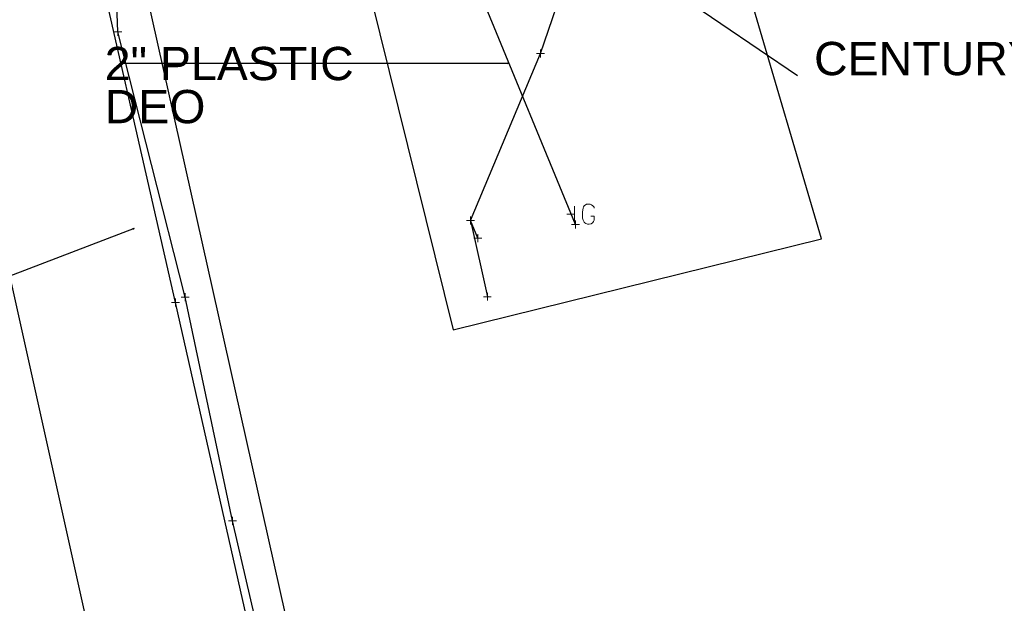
# Model space of a CAD drawing. Header units: feet. Extents: x 2474969 to 2485206, y 498780 to 500682.
# Tile 18 of 69: x 2477749 to 2477873, y 499884 to 499957. Entities that reach past the tile are written whole.
import ezdxf

# ---------------------------------------------------------------- set-up
doc = ezdxf.new("R2010")
doc.units = ezdxf.units.FT
doc.header["$MEASUREMENT"] = 0
doc.layers.add('SV_X_Shot_Marker (Construction)', color=2, linetype='Continuous', lineweight=0, transparency=0.5)
for name, color, linetype in [('TX_X_10', 7, 'Continuous'), ('UT_X_Gas', 190, 'gasex'), ('UT_X_Gas_Cells', 190, 'Continuous'), ('UT_X_Telecom', 30, 'teleex')]:
    doc.layers.add(name, color=color, linetype=linetype)
doc.styles.get("Standard").update_dxf_attribs({"font": 'arial.ttf'})
doc.styles.add('Standard-Linetype-Ex', font='font30.shx')
doc.styles.add('Style-Arial', font='arial.ttf')
doc.linetypes.add('gasex', pattern='A,0.2,-0.1,0.2,-0.1,0.2,-0.1,0.2,-0.1,["G",Standard-Linetype-Ex,S=0.14,R=0,X=0,Y=-0.05],-0.25', length=1.45)
doc.linetypes.add('teleex', pattern='A,0.2,-0.1,0.2,-0.1,0.2,-0.1,0.2,-0.1,["T",Standard-Linetype-Ex,S=0.14,R=0,X=0,Y=-0.05],-0.2', length=1.4)
doc.dimstyles.get("Standard").update_dxf_attribs({"dimtxt": 0.18, "dimasz": 0.18, "dimexe": 0.18, "dimexo": 0.0625, "dimgap": 0.09, "dimtad": 0, "dimtih": 1, "dimtoh": 1, "dimdec": 4, "dimzin": 0, "dimdsep": 46, "dimtxsty": 'Standard', "dimcen": 0.09, "dimadec": 0, "dimazin": 0, "dimtfac": 1, "dimtdec": 4, "dimtofl": 0, "dimtmove": 0, "dimatfit": 3, "dimfxl": 1, "dimtolj": 1, "dimtzin": 0, "dimarcsym": 0})

# ---------------------------------------------------------------- blocks, each defined once
blk = doc.blocks.new('SVPT_891')
at = {"layer": 'SV_X_Shot_Marker (Construction)', "transparency": 33554495}
for p, q in [((-0.025, 0), (0.025, 0)), ((0, 0.025), (0, -0.025))]:
    blk.add_line(p, q, dxfattribs=at)
blk.add_point((0, 0), dxfattribs=at)
blk = doc.blocks.new('SVPT_892')
at = {"layer": 'SV_X_Shot_Marker (Construction)', "transparency": 33554495}
for p, q in [((-0.025, 0), (0.025, 0)), ((0, 0.025), (0, -0.025))]:
    blk.add_line(p, q, dxfattribs=at)
blk.add_point((0, 0), dxfattribs=at)
blk = doc.blocks.new('SVPT_893')
at = {"layer": 'SV_X_Shot_Marker (Construction)', "transparency": 33554495}
for p, q in [((-0.025, 0), (0.025, 0)), ((0, 0.025), (0, -0.025))]:
    blk.add_line(p, q, dxfattribs=at)
blk.add_point((0, 0), dxfattribs=at)
blk = doc.blocks.new('SVPT_894')
at = {"layer": 'SV_X_Shot_Marker (Construction)', "transparency": 33554495}
for p, q in [((-0.025, 0), (0.025, 0)), ((0, 0.025), (0, -0.025))]:
    blk.add_line(p, q, dxfattribs=at)
blk.add_point((0, 0), dxfattribs=at)
blk = doc.blocks.new('SVPT_895')
at = {"layer": 'SV_X_Shot_Marker (Construction)', "transparency": 33554495}
for p, q in [((-0.025, 0), (0.025, 0)), ((0, 0.025), (0, -0.025))]:
    blk.add_line(p, q, dxfattribs=at)
blk.add_point((0, 0), dxfattribs=at)
blk = doc.blocks.new('GMRK_4')
at = {"layer": 'UT_X_Gas_Cells', "color": 34, "linetype": 'Continuous', "lineweight": 0}
for p, q in [((0, 0), (-0.0476, 0)), ((0, -0.05), (0, 0.05))]:
    blk.add_line(p, q, dxfattribs=at)
at = {"layer": 'UT_X_Gas_Cells', "color": 34, "linetype": 'Continuous', "lineweight": 0, "flags": 128}
blk.add_lwpolyline([(0.1238, 0.0378), (0.1228, 0.0427), (0.1199, 0.0476), (0.115, 0.0526), (0.1081, 0.0585), (0.1032, 0.0604), (0.0992, 0.0614), (0.0933, 0.0624), (0.0815, 0.0624), (0.0766, 0.0614), (0.0736, 0.0604), (0.0697, 0.0585), (0.0618, 0.0526), (0.0569, 0.0457), (0.0539, 0.0378), (0.052, 0.027), (0.05, 0.0112), (0.05, -0.0094), (0.051, -0.0262), (0.0549, -0.039), (0.0608, -0.0508), (0.0658, -0.0547), (0.0717, -0.0586), (0.0825, -0.0626), (0.0933, -0.0626), (0.1041, -0.0606), (0.1081, -0.0586), (0.112, -0.0567), (0.116, -0.0527), (0.1199, -0.0468), (0.1238, -0.038), (0.1238, -0.0134), (0.1032, -0.0134)], dxfattribs=at)
blk = doc.blocks.new('SVPT_1110')
at = {"layer": 'SV_X_Shot_Marker (Construction)', "transparency": 33554495}
for p, q in [((-0.025, 0), (0.025, 0)), ((0, 0.025), (0, -0.025))]:
    blk.add_line(p, q, dxfattribs=at)
blk.add_point((0, 0), dxfattribs=at)
blk = doc.blocks.new('SVPT_1111')
at = {"layer": 'SV_X_Shot_Marker (Construction)', "transparency": 33554495}
for p, q in [((-0.025, 0), (0.025, 0)), ((0, 0.025), (0, -0.025))]:
    blk.add_line(p, q, dxfattribs=at)
blk.add_point((0, 0), dxfattribs=at)
blk = doc.blocks.new('SVPT_1112')
at = {"layer": 'SV_X_Shot_Marker (Construction)', "transparency": 33554495}
for p, q in [((0, 0.025), (0, -0.025)), ((-0.025, 0), (0.025, 0))]:
    blk.add_line(p, q, dxfattribs=at)
blk.add_point((0, 0), dxfattribs=at)
blk = doc.blocks.new('SVPT_1636')
at = {"layer": 'SV_X_Shot_Marker (Construction)', "transparency": 33554495}
for p, q in [((-0.025, 0), (0.025, 0)), ((0, 0.025), (0, -0.025))]:
    blk.add_line(p, q, dxfattribs=at)
blk.add_point((0, 0), dxfattribs=at)
blk = doc.blocks.new('TerminatorOpen_0.5')
at = {"color": 0, "linetype": 'ByBlock', "lineweight": -2}
for q in [(-1, 0.25), (-1, 0), (-1, -0.25)]:
    blk.add_line((0, 0), q, dxfattribs=at)

msp = doc.modelspace()

# ---------------------------------------------------------------- linework, layer by layer
at = {"layer": 'TX_X_10', "flags": 128}
msp.add_lwpolyline([(2477769.95, 500054.35), (2477803.71, 499918.26), (2477849.8, 499929.69), (2477829.5, 499998.87), (2477857.5, 500011.97), (2478851.28, 500025.47), (2479972.66, 500033.68), (2479972.96, 499992.65), (2480049.05, 499993.16), (2480040.12, 500065.36)], close=True, dxfattribs=at)
at = {"layer": 'TX_X_10'}
msp.add_polyline3d([(2477827.64, 499681.52, 1092.86), (2477949.72, 499146.7, 1092.86), (2477922.88, 499138.86, 1092.7), (2477733.45, 499991.27, 721.25), (2477702.14, 500011.38, -1996.21), (2477471.63, 500003.18, -7103.1), (2477455.38, 499979.67, -3002.26), (2477456.01, 499959.63, -3459.86), (2477427.91, 499958, -1999.81), (2477426.17, 500009.09, 1100.93), (2477438.24, 500028.74, 0), (2477461.04, 500040.21, -1920.11), (2477733.8, 500044.87, -20409.69), (2477744.2, 500042.91, -20837.68), (2477748.69, 500034.59, -20614.76)], close=True, dxfattribs=at)
at = {"layer": 'UT_X_Gas', "flags": 128}
for points in [[(2477819.02, 499931.48), (2477807.46, 499959.51), (2477802.53, 499972.89), (2477798.81, 499980.12), (2477798.3, 499981.51), (2477795.04, 499991.51), (2477784.17, 500030.94), (2477781.81, 500038.12)], [(2477805.86, 499931.98), (2477814.63, 499952.9), (2477825.29, 499983.96), (2477829.98, 499994.06), (2477836.51, 500009.95), (2477835.42, 500015.79), (2477843.17, 500022.53), (2477853.89, 500026.7), (2477861.98, 500029.08), (2477873.72, 500033.07), (2477883.09, 500035.06), (2477898.27, 500036.29)], [(2477947.27, 499146.85), (2477943.57, 499161.58), (2477933.81, 499204.03), (2477927.47, 499232.66), (2477919.08, 499272.64), (2477898.15, 499364.36), (2477889.8, 499405.84), (2477880.46, 499442.68), (2477875.16, 499465.86), (2477862.38, 499517.18), (2477849.13, 499575.13), (2477837.82, 499624.06), (2477835.51, 499635.23), (2477830.82, 499648.43), (2477829.2, 499653.74), (2477828.84, 499657.94), (2477824.06, 499683.44), (2477812.04, 499736.09), (2477810.59, 499740.19), (2477808.16, 499748.78), (2477794.98, 499810.38), (2477781.77, 499864.8), (2477768.95, 499921.7), (2477756.64, 499975.75), (2477747.75, 500005.75), (2477742.46, 500012.46)], [(2477806.78, 499929.77), (2477805.86, 499931.98), (2477807.98, 499922.43)]]:
    msp.add_lwpolyline(points, dxfattribs=at)
at = {"layer": 'UT_X_Telecom', "flags": 128}
msp.add_lwpolyline([(2477808.72, 499735.89), (2477809.31, 499739.48), (2477807.44, 499748.99), (2477794.56, 499808.32), (2477789.83, 499835.4), (2477782.83, 499865.23), (2477776.06, 499894.36), (2477770.16, 499922.37), (2477761.71, 499955.6), (2477760.95, 499976.12)], dxfattribs=at)

# ---------------------------------------------------------------- block references
at = {"layer": 'SV_X_Shot_Marker (Construction)', "transparency": 33554495, "xscale": 20, "yscale": 20, "zscale": 20}
for name, p in [('SVPT_1112', (2477761.71, 499955.6, 1091.31)), ('SVPT_891', (2477814.63, 499952.9, 1090.63)), ('SVPT_892', (2477805.86, 499931.98, 1091.6)), ('SVPT_895', (2477819.02, 499931.48, 1090.89)), ('SVPT_893', (2477806.78, 499929.77, 1091.53)), ('SVPT_1636', (2477768.95, 499921.7, 1091.98)), ('SVPT_1111', (2477770.16, 499922.37, 1091.65)), ('SVPT_894', (2477807.98, 499922.43, 1091.56)), ('SVPT_1110', (2477776.06, 499894.36, 1091.8))]:
    msp.add_blockref(name, p, dxfattribs=at)
at = {"layer": 'UT_X_Gas_Cells', "color": 34, "linetype": 'Continuous', "lineweight": 0, "xscale": 20, "yscale": 20, "zscale": 20}
msp.add_blockref('GMRK_4', (2477818.88, 499932.77, 1090.86), dxfattribs=at)

# ---------------------------------------------------------------- texts
at = {"layer": 'Defpoints', "color": 7, "rotation": 0, "style": 'Style-Arial'}
for s, insert, char_height, attachment_point, line_spacing_factor in [('2" PLASTIC\\PDEO', (2477760.07, 499953.71, 1091.1), 4.167, 1, 0.776524), ('CENTURY-LINK LONG HAUL', (2477848.89, 499952.22, 1090.69), 4.1671, 4, 0.6)]:
    msp.add_mtext(s, dxfattribs=dict(at, insert=insert, char_height=char_height, attachment_point=attachment_point, line_spacing_factor=line_spacing_factor))

# ---------------------------------------------------------------- leaders
at = {"layer": 'Defpoints'}
for points in [[(2477826.71, 499963.81, 1090.69), (2477846.81, 499950.14, 1090.69)], [(2477810.71, 499951.62, 1091.1), (2477762.15, 499951.62, 1091.1)], [(2477763.77, 499930.97, 1091.51), (2477719.07, 499913.86, 1091.51)]]:
    msp.add_leader(points, dimstyle='Standard', override={"dimscale": 0, "dimtxt": 0.208348, "dimasz": 0.208348, "dimgap": 0.104174, "dimtad": 0, "dimtxsty": 'Style-Arial', "dimldrblk": 'TerminatorOpen_0.5'}, dxfattribs=at)

doc.saveas('drawing.dxf')
